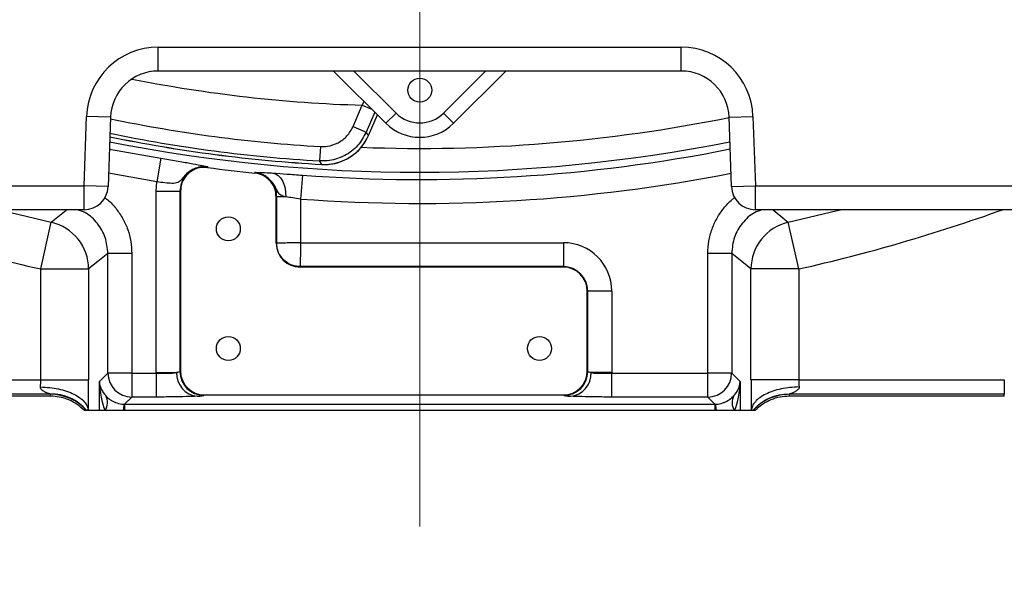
# Model space of a CAD drawing. Header units: millimetres. Extents: x -1 to 10933, y 0 to 7722.
# Tile 72 of 122: x 3870 to 4076, y 5871 to 5992. Entities that reach past the tile are written whole.
import ezdxf

# ---------------------------------------------------------------- set-up
doc = ezdxf.new("R2010")
doc.units = ezdxf.units.MM
doc.header["$LTSCALE"] = 13
doc.header["$PDSIZE"] = -1
doc.dimstyles.new('efort-st-1', dxfattribs={"dimtxt": 100, "dimasz": 100, "dimexe": 1.25, "dimexo": 0.625, "dimtad": 1, "dimdec": 0, "dimdsep": 46, "dimtxsty": 'Standard', "dimcen": 2.5, "dimclrd": 3, "dimclre": 3, "dimadec": 0, "dimazin": 0, "dimtfac": 1, "dimtmove": 0, "dimatfit": 3, "dimfxl": 1, "dimarcsym": 0})

# ---------------------------------------------------------------- blocks, each defined once
blk = doc.blocks.new('SW_CENTERMARKSYMBOL_3')
at = {"color": 0, "linetype": 'Continuous', "lineweight": 18}
blk.add_line((0, -5), (0, -405.22), dxfattribs=at)
blk = doc.blocks.new('*D158')
at = {"color": 3, "lineweight": -2}
for p, q in [((3955.86, 6291.1), (4398.6, 5948.2)), ((4787.32, 5647.14), (4477.66, 5886.97))]:
    blk.add_line(p, q, dxfattribs=at)
at = {"color": 3}
blk.add_solid([(4487.87, 5900.15), (4467.46, 5873.79), (4398.6, 5948.2)], dxfattribs=at)
at = {"layer": 'Defpoints', "color": 0}
for p in [(3955.86, 6291.1), (4398.6, 5948.2)]:
    blk.add_point(p, dxfattribs=at)
at = {"color": 0, "insert": (4709.39, 5771.53), "char_height": 100, "attachment_point": 5, "rotation": 322.2423}
blk.add_mtext('R560', dxfattribs=at)

msp = doc.modelspace()

# ---------------------------------------------------------------- linework, layer by layer
at = {"color": 7, "linetype": 'Continuous', "lineweight": 25}
for p, q in [((3899.18, 5986.1), (4008.44, 5986.1)), ((3899.18, 5981.1), (3899.18, 5986.1)), ((4008.44, 5981.1), (4008.44, 5986.1)), ((4008.44, 5981.1), (3899.18, 5981.1)), ((3946.74, 5970.17), (3935.81, 5981.1)), ((3971.81, 5981.1), (3960.88, 5970.17)), ((3939.88, 5969.52), (3941.8, 5973.97)), ((3948.86, 5972.3), (3946.74, 5970.17)), ((3958.76, 5972.3), (3960.88, 5970.17)), ((3883.68, 5957.1), (3884.19, 5971.63)), ((3889.19, 5971.45), (3884.19, 5971.63)), ((3889.19, 5971.45), (3888.68, 5956.93)), ((3943.09, 5967.6), (3944.96, 5971.95)), ((4018.43, 5971.45), (4023.43, 5971.63)), ((4018.94, 5956.93), (4018.43, 5971.45)), ((4023.43, 5971.63), (4023.94, 5957.1)), ((3939.88, 5969.52), (3942.63, 5968.33)), ((3943.08, 5967.6), (3943.09, 5967.6)), ((3933.05, 5965.3), (3932.88, 5962.31)), ((3899.7, 5962.85), (3898.89, 5957.92)), ((3909.49, 5961.05), (3909.47, 5960.94)), ((3898.7, 5955.98), (3898.89, 5957.92)), ((3919.33, 5959.76), (3919.34, 5959.87)), ((3929.29, 5959.33), (3928.92, 5954.34)), ((3813.94, 5957.1), (3883.68, 5957.1)), ((3883.68, 5952.1), (3883.68, 5957.1)), ((3888.68, 5956.93), (3883.68, 5957.1)), ((3898.7, 5955.98), (3903.7, 5955.98)), ((3898.7, 5918.1), (3898.7, 5955.98)), ((3903.81, 5955.98), (3903.7, 5955.98)), ((3903.7, 5955.98), (3903.7, 5918.27)), ((3903.81, 5955.98), (3903.81, 5918.38)), ((4018.94, 5956.93), (4023.94, 5957.1)), ((4023.94, 5957.1), (4093.68, 5957.1)), ((4023.94, 5952.1), (4023.94, 5957.1)), ((3923.81, 5945.1), (3923.81, 5954.79)), ((3923.92, 5954.79), (3923.81, 5954.79)), ((3923.92, 5945.1), (3923.92, 5954.79)), ((3925.79, 5954.79), (3923.92, 5954.79)), ((3928.92, 5954.34), (3928.92, 5945.21)), ((3883.68, 5952.1), (3813.94, 5952.1)), ((4093.68, 5952.1), (4023.94, 5952.1)), ((3874.61, 5939.72), (3876.81, 5949.47)), ((4033.01, 5939.72), (4030.81, 5949.47)), ((3923.81, 5945.1), (3923.92, 5945.1)), ((3928.92, 5945.21), (3983.81, 5945.21)), ((3983.81, 5945.21), (3983.81, 5940.21)), ((3893.64, 5942.96), (3888.64, 5942.96)), ((3888.64, 5917.93), (3888.64, 5942.96)), ((3893.64, 5942.96), (3893.64, 5917.93)), ((4013.98, 5917.93), (4013.98, 5942.96)), ((4018.98, 5942.96), (4013.98, 5942.96)), ((4018.98, 5942.96), (4018.98, 5917.93)), ((3874.61, 5939.72), (3884.61, 5939.72)), ((3874.61, 5916.52), (3874.61, 5939.72)), ((3884.61, 5939.72), (3884.61, 5916.52)), ((3928.81, 5940.1), (3928.81, 5940.21)), ((3983.81, 5940.21), (3928.81, 5940.21)), ((3983.81, 5940.1), (3928.81, 5940.1)), ((3983.81, 5940.1), (3983.81, 5940.21)), ((4023.01, 5916.52), (4023.01, 5939.72)), ((4033.01, 5939.72), (4023.01, 5939.72)), ((4033.01, 5939.72), (4033.01, 5916.52)), ((3988.81, 5935.1), (3988.92, 5935.1)), ((3988.81, 5918.38), (3988.81, 5935.1)), ((3988.92, 5918.27), (3988.92, 5935.1)), ((3993.92, 5935.1), (3988.92, 5935.1)), ((3993.92, 5935.1), (3993.92, 5918.1)), ((3886.86, 5916.15), (3888.64, 5917.93)), ((3893.64, 5917.93), (3888.64, 5917.93)), ((3893.64, 5917.93), (3898.7, 5917.93)), ((3893.64, 5917.93), (3893.64, 5912.93)), ((3898.7, 5918.1), (3903.01, 5918.1)), ((3898.7, 5917.93), (3898.7, 5912.93)), ((3903.7, 5918.27), (3903.81, 5918.38)), ((3988.81, 5918.38), (3988.92, 5918.27)), ((3993.92, 5918.1), (3989.61, 5918.1)), ((3993.92, 5912.93), (3993.92, 5917.93)), ((3993.92, 5917.93), (4013.98, 5917.93)), ((4018.98, 5917.93), (4013.98, 5917.93)), ((4013.98, 5912.93), (4013.98, 5917.93)), ((4018.98, 5917.93), (4020.76, 5916.15)), ((3831.68, 5916.52), (3874.61, 5916.52)), ((3874.61, 5916.52), (3884.61, 5916.52)), ((3886.86, 5910.1), (3886.86, 5916.15)), ((4020.76, 5916.15), (4020.76, 5910.1)), ((4033.01, 5916.52), (4023.01, 5916.52)), ((4033.01, 5916.52), (4075.94, 5916.52)), ((4075.94, 5916.52), (4075.94, 5913.53)), ((3876.64, 5913.53), (3831.68, 5913.53)), ((3876.61, 5913.1), (3831.68, 5913.1)), ((3876.61, 5913.1), (3876.64, 5913.53)), ((3893.64, 5912.93), (3892.14, 5911.43)), ((3898.7, 5912.93), (3893.64, 5912.93)), ((3908.81, 5913.38), (3908.7, 5913.27)), ((3908.81, 5913.38), (3983.81, 5913.38)), ((3983.92, 5913.27), (3983.81, 5913.38)), ((4013.98, 5912.93), (3993.92, 5912.93)), ((4015.48, 5911.43), (4013.98, 5912.93)), ((4075.94, 5913.53), (4030.98, 5913.53)), ((4030.98, 5913.53), (4031.01, 5913.1)), ((4075.94, 5913.1), (4031.01, 5913.1)), ((4075.94, 5913.1), (4075.94, 5913.53)), ((3892, 5911.44), (3892.14, 5911.43)), ((3892.14, 5911.43), (4015.48, 5911.43)), ((3892.14, 5911.43), (3892.14, 5910.1)), ((4015.48, 5911.43), (4015.48, 5910.1)), ((3884.17, 5910.1), (3883.75, 5910.1)), ((3884.55, 5910.1), (3884.24, 5910.1)), ((3886.86, 5910.1), (3884.55, 5910.1)), ((3888.07, 5910.1), (3886.86, 5910.1)), ((3891.86, 5910.1), (3888.07, 5910.1)), ((3892.14, 5910.1), (3891.86, 5910.1)), ((4015.48, 5910.1), (3892.14, 5910.1)), ((4015.76, 5910.1), (4015.48, 5910.1)), ((4019.55, 5910.1), (4015.76, 5910.1)), ((4020.76, 5910.1), (4019.55, 5910.1)), ((4023.07, 5910.1), (4020.76, 5910.1)), ((4023.38, 5910.1), (4023.07, 5910.1)), ((4023.87, 5910.1), (4023.45, 5910.1))]:
    msp.add_line(p, q, dxfattribs=at)
at = {"color": 8, "linetype": 'Continuous', "lineweight": 25}
for p, q in [((3940.05, 5981.1), (3948.86, 5972.3)), ((3958.76, 5972.3), (3967.57, 5981.1)), ((3941.8, 5973.97), (3942.21, 5974.71)), ((3941.8, 5973.97), (3943.81, 5973.11)), ((3944.43, 5972.48), (3942.63, 5968.33)), ((3943.08, 5967.6), (3944.96, 5971.95)), ((3888.95, 5964.8), (3899.7, 5962.85)), ((3898.89, 5957.92), (3888.78, 5959.75))]:
    msp.add_line(p, q, dxfattribs=at)
at = {"color": 7, "linetype": 'Continuous', "lineweight": 25, "flags": 128}
for points in [[(3942.63, 5968.33), (3942.92, 5967.86), (3943.08, 5967.6)], [(3933.34, 5961.58), (3933, 5962.12), (3932.88, 5962.31)], [(3923.13, 5959.76), (3923.69, 5959.6), (3924.22, 5959.27), (3924.69, 5958.79), (3925.1, 5958.16), (3925.42, 5957.43), (3925.65, 5956.6), (3925.77, 5955.71), (3925.79, 5954.79)], [(3888.64, 5942.96), (3886.55, 5941.28), (3884.61, 5939.72)], [(4023.01, 5939.72), (4021.07, 5941.28), (4018.98, 5942.96)]]:
    msp.add_lwpolyline(points, dxfattribs=at)
at = {"color": 8, "linetype": 'Continuous', "lineweight": 25, "flags": 128}
for points in [[(3865.94, 5952.1), (3866.62, 5951.93), (3876.81, 5949.47)], [(3876.81, 5949.47), (3877.16, 5949.76), (3879.89, 5952.01), (3880, 5952.1)], [(4027.62, 5952.1), (4030.11, 5950.05), (4030.81, 5949.47)], [(4030.81, 5949.47), (4041, 5951.93), (4041.68, 5952.1)]]:
    msp.add_lwpolyline(points, dxfattribs=at)
at = {"color": 7, "linetype": 'Continuous', "lineweight": 25}
for centre in [(3953.81, 5977.1), (3913.81, 5948.1), (3913.81, 5923.1), (3978.81, 5923.1)]:
    msp.add_circle(centre, 2.5, dxfattribs=at)
at = {"color": 0, "linetype": 'Continuous', "lineweight": 18}
msp.add_arc((3955.86, 6291.1), 560, 262.7, 5.9556, dxfattribs=at)
at = {"color": 7, "linetype": 'Continuous', "lineweight": 25}
for centre, radius, start, end in [((3899.18, 5971.1), 15, 90, 178), ((4008.44, 5971.1), 15, 2, 90), ((3899.18, 5971.1), 10, 90, 178), ((4008.44, 5971.1), 10, 2, 90), ((3953.81, 5977.25), 7, 225, 315), ((3953.81, 5977.25), 10, 225, 315), ((3950.35, 6263.84), 302.75, 258.316, 266.7792), ((3933.9, 5971.57), 10, 266.8092, 336.62), ((3933.91, 5971.56), 10, 270, 336.6499), ((3953.81, 6291.1), 333.13, 262.352, 264.0586), ((3933.91, 5971.56), 10, 266.7792, 270), ((3883.68, 5957.1), 5, 270, 358), ((4023.94, 5957.1), 5, 182, 270), ((3874.6, 5939.71), 10.01, 0.0623, 77.2363), ((4033.02, 5939.71), 10.01, 102.7637, 179.9377), ((3928.81, 5945.1), 5, 180, 270), ((3983.81, 5935.1), 10.11, 360, 90), ((3983.81, 5935.1), 5.11, 360, 90), ((3983.81, 5935.1), 5, 360, 90), ((3893.65, 5917.94), 5, 180.0817, 269.9183), ((3908.81, 5918.1), 10.11, 180, 180.9725), ((3907.79, 5917.87), 4.79, 177.243, 264.2437), ((3908.7, 5918.28), 5, 180.0817, 269.9183), ((3983.92, 5918.28), 5, 270.0817, 359.9183), ((3984.83, 5917.87), 4.79, 275.7563, 2.757), ((3983.81, 5918.1), 10.11, 359.0275, 0), ((4013.97, 5917.94), 5, 270.0817, 359.9183), ((3876.64, 5903.52), 10, 41.1375, 89.9936), ((3885.43, 5911.76), 3.12, 327.902, 28.2374), ((4022.19, 5911.76), 3.12, 151.7626, 212.098), ((4030.98, 5903.52), 10, 90.0064, 138.8625), ((3899.19, 5910.01), 7.33, 168.7389, 179.2337), ((4008.43, 5910.01), 7.33, 0.7663, 11.2611)]:
    msp.add_arc(centre, radius, start, end, dxfattribs=at)
at = {"color": 8, "linetype": 'Continuous', "lineweight": 25}
for centre, radius, start, end in [((3950.35, 6263.84), 290, 258.7261, 268.3105), ((3950.35, 6263.84), 299.04, 258.1948, 266.683), ((3953.81, 6291.1), 326.17, 267.8528, 281.428), ((3953.81, 6291.1), 331.17, 258.7156, 281.2844), ((3950.35, 6263.84), 302.74, 258.3159, 266.7792), ((3950.35, 6263.84), 302.04, 258.2932, 266.683), ((3953.81, 6291.1), 332.68, 265.7726, 281.2418), ((3953.81, 6291.1), 337.68, 265.7726, 281.1039), ((3953.81, 6291.1), 360.2, 250.2461, 257.2986), ((3953.81, 6291.1), 360.2, 282.7014, 289.7539)]:
    msp.add_arc(centre, radius, start, end, dxfattribs=at)
at = {"color": 7, "linetype": 'Continuous', "lineweight": 25}
for centre, major_axis, ratio, start_param, end_param in [((3898.7, 5918.28), (5, 0), 0.069842, 5.749479, 6.248279), ((3908.81, 5918.39), (-3.54, -3.54), 0.998783, 5.498396, 7.067974), ((3983.81, 5918.39), (3.54, -3.54), 0.998783, 5.498396, 7.067974), ((3993.92, 5918.28), (5, 0), 0.069842, 3.176499, 3.675299), ((3874.16, 5916.52), (0, 3), 0.151323, 4.195804, 4.712389), ((3884.15, 5916.52), (0, 13), 0.034921, 4.195804, 4.712389), ((3891.86, 5916.15), (4.71, -1.88), 0.905231, 3.556518, 4.233216), ((3891.86, 5916.15), (-0.24, 9.66), 0.517208, 1.558036, 2.234734), ((4015.76, 5916.15), (4.71, 1.88), 0.905231, 5.191562, 5.86826), ((4015.76, 5916.15), (0.24, 9.66), 0.517208, 4.048451, 4.725149), ((4023.47, 5916.52), (0, 13), 0.034921, 1.570796, 2.087381), ((4033.46, 5916.52), (0, 3), 0.151323, 1.570796, 2.087381), ((3898.7, 5913.28), (10, 0), 0.034921, 5.749479, 6.248279), ((3993.92, 5913.28), (10, 0), 0.034921, 3.176499, 3.675299)]:
    msp.add_ellipse(centre, major_axis=major_axis, ratio=ratio, start_param=start_param, end_param=end_param, dxfattribs=at)
for points, knots in [([(3942.63, 5968.33), (3942.09, 5967.34), (3940.99, 5965.36), (3938.23, 5963.31), (3935.4, 5962.32), (3933.58, 5962.31), (3932.88, 5962.31)], [0, 0, 0, 0, 0.276136, 0.552286, 0.828382, 1, 1, 1, 1]), ([(3933.05, 5965.3), (3933.54, 5965.31), (3934.81, 5965.31), (3936.79, 5966), (3938.73, 5967.44), (3939.5, 5968.82), (3939.88, 5969.52)], [0, 0, 0, 0, 0.1716233, 0.4477156, 0.7238591, 1, 1, 1, 1]), ([(3899.7, 5962.85), (3900.8, 5962.67), (3902.99, 5962.31), (3905.91, 5961.81), (3908.12, 5961.41), (3909.09, 5961.19), (3909.37, 5961.1), (3909.44, 5961.07), (3909.47, 5961.06), (3909.48, 5961.05), (3909.49, 5961.05), (3909.49, 5961.05)], [0, 0, 0, 0, 0.217984, 0.43664, 0.656613, 0.878433, 0.945712, 0.972833, 0.991847, 0.996604, 1, 1, 1, 1]), ([(3909.49, 5961.05), (3909.45, 5961.05), (3908.85, 5961.13), (3907.74, 5961.07), (3906.09, 5960.46), (3904.81, 5959.43), (3903.93, 5958.26), (3903.17, 5957.66), (3902.1, 5957.58), (3900.57, 5957.7), (3899.45, 5957.85), (3898.89, 5957.92)], [0, 0, 0, 0, 0.0088491, 0.1404826, 0.2491726, 0.4085013, 0.5155091, 0.609477, 0.7427864, 0.8717519, 1, 1, 1, 1]), ([(3909.49, 5961.05), (3909.49, 5961.05), (3909.46, 5961.05), (3908.86, 5961.12), (3907.67, 5961.06), (3906.05, 5960.4), (3904.75, 5959.23), (3903.87, 5957.7), (3903.76, 5956.55), (3903.7, 5955.98)], [0, 0, 0, 0, 0.000007, 0.010058, 0.207824, 0.405764, 0.603804, 0.801906, 1, 1, 1, 1]), ([(3909.47, 5960.94), (3908.91, 5960.96), (3907.78, 5961), (3906.18, 5960.34), (3904.9, 5959.24), (3903.99, 5957.73), (3903.87, 5956.57), (3903.81, 5955.98)], [0, 0, 0, 0, 0.197828, 0.395654, 0.593484, 0.791504, 1, 1, 1, 1]), ([(3919.34, 5959.87), (3919.34, 5959.87), (3919.34, 5959.87), (3919.36, 5959.88), (3919.38, 5959.88), (3919.41, 5959.89), (3919.48, 5959.9), (3919.72, 5959.92), (3920.51, 5959.91), (3921.85, 5959.84), (3922.9, 5959.78), (3923.13, 5959.76)], [0, 0, 0, 0, 0.006018, 0.01033, 0.048131, 0.061493, 0.100393, 0.220533, 0.51367, 0.897973, 1, 1, 1, 1]), ([(3923.81, 5954.79), (3923.75, 5955.35), (3923.64, 5956.47), (3922.78, 5957.97), (3921.51, 5959.11), (3920.27, 5959.63), (3919.52, 5959.74), (3919.33, 5959.76)], [0, 0, 0, 0, 0.229995, 0.459996, 0.68987, 0.919797, 1, 1, 1, 1]), ([(3923.92, 5954.79), (3923.92, 5954.79), (3923.92, 5955.36), (3923.72, 5956.51), (3922.88, 5958.04), (3921.57, 5959.2), (3920.3, 5959.74), (3919.54, 5959.84), (3919.34, 5959.87)], [0, 0, 0, 0, 0.000008, 0.2300479, 0.4599777, 0.6898737, 0.9196171, 1, 1, 1, 1]), ([(3925.79, 5954.79), (3925.68, 5954.81), (3925.2, 5954.93), (3924.76, 5955.13), (3924.28, 5955.59), (3923.98, 5956.15), (3923.42, 5957.29), (3922.63, 5958.36), (3921.67, 5959.07), (3920.98, 5959.44), (3920.35, 5959.69), (3919.79, 5959.81), (3919.46, 5959.86), (3919.38, 5959.87), (3919.34, 5959.87)], [0, 0, 0, 0, 0.045971, 0.194624, 0.227985, 0.361754, 0.443273, 0.65441, 0.766129, 0.810838, 0.898254, 0.973272, 0.98809, 1, 1, 1, 1]), ([(3923.13, 5959.76), (3924.06, 5959.7), (3925.92, 5959.57), (3928.17, 5959.41), (3929.29, 5959.33)], [0, 0, 0, 0, 0.500257, 1, 1, 1, 1]), ([(3928.92, 5954.34), (3928.35, 5954.43), (3927.22, 5954.59), (3926.27, 5954.72), (3925.79, 5954.79)], [0, 0, 0, 0, 0.501091, 1, 1, 1, 1]), ([(3928.92, 5945.21), (3928.52, 5945.2), (3927.78, 5945.19), (3926.57, 5945.16), (3925.29, 5945.13), (3924.19, 5945.11), (3924.01, 5945.11), (3923.92, 5945.1)], [0, 0, 0, 0, 0.15536, 0.29075, 0.500819, 0.757513, 1, 1, 1, 1]), ([(3928.81, 5940.21), (3928.48, 5940.23), (3927.82, 5940.27), (3926.6, 5940.67), (3925.27, 5941.56), (3924.38, 5942.89), (3923.98, 5944.11), (3923.94, 5944.77), (3923.92, 5945.1)], [0, 0, 0, 0, 0.1304193, 0.2573991, 0.5, 0.7425975, 0.8695781, 1, 1, 1, 1]), ([(3928.92, 5945.21), (3928.91, 5944.83), (3928.89, 5944.13), (3928.87, 5942.92), (3928.84, 5941.61), (3928.82, 5940.49), (3928.81, 5940.3), (3928.81, 5940.21)], [0, 0, 0, 0, 0.15097, 0.271271, 0.500732, 0.757468, 1, 1, 1, 1]), ([(3898.7, 5917.93), (3899.27, 5917.92), (3900.39, 5917.91), (3901.82, 5917.92), (3902.6, 5917.97), (3902.93, 5918.07), (3902.98, 5918.09), (3903.01, 5918.1)], [0, 0, 0, 0, 0.324473, 0.648837, 0.93356, 0.974644, 1, 1, 1, 1]), ([(3989.61, 5918.1), (3989.63, 5918.09), (3989.94, 5917.96), (3990.73, 5917.92), (3992.23, 5917.91), (3993.35, 5917.92), (3993.92, 5917.93)], [0, 0, 0, 0, 0.025373, 0.350723, 0.675307, 1, 1, 1, 1]), ([(3876.52, 5913.58), (3876.37, 5913.63), (3876.14, 5913.71), (3875.84, 5913.83), (3875.72, 5913.89), (3875.61, 5913.94), (3875.28, 5914.1), (3874.87, 5914.35), (3874.62, 5914.69), (3874.55, 5914.89), (3874.55, 5914.99), (3874.55, 5915.04)], [0, 0, 0, 0, 0.229384, 0.361139, 0.363088, 0.380292, 0.499298, 0.770444, 0.890706, 0.947391, 1, 1, 1, 1]), ([(4033.07, 5915.04), (4033.07, 5914.99), (4033.07, 5914.89), (4033, 5914.69), (4032.75, 5914.36), (4032.23, 5914.03), (4031.59, 5913.75), (4031.26, 5913.63), (4031.11, 5913.58)], [0, 0, 0, 0, 0.052689, 0.109455, 0.229789, 0.500769, 0.770284, 1, 1, 1, 1]), ([(3876.64, 5913.53), (3876.63, 5913.53), (3876.62, 5913.54), (3876.55, 5913.57), (3876.52, 5913.58)], [0, 0, 0, 0, 0.592659, 1, 1, 1, 1]), ([(3883.75, 5910.1), (3883.27, 5910.54), (3882.28, 5911.44), (3880.11, 5912.59), (3878.13, 5913.07), (3876.81, 5913.1), (3876.61, 5913.1)], [0, 0, 0, 0, 0.245298, 0.500547, 0.92397, 1, 1, 1, 1]), ([(3888.18, 5913.23), (3888.34, 5913.07), (3888.58, 5912.82), (3889.19, 5912.34), (3889.74, 5912.02), (3890.58, 5911.66), (3891.19, 5911.5), (3891.8, 5911.44), (3891.94, 5911.44), (3892, 5911.44)], [0, 0, 0, 0, 0.2282874, 0.3490062, 0.6001034, 0.6321771, 0.9164382, 0.9654895, 1, 1, 1, 1]), ([(3907.31, 5913.11), (3907.27, 5913.1), (3906.65, 5913.07), (3905.06, 5913.01), (3902.08, 5912.95), (3899.83, 5912.94), (3898.7, 5912.93)], [0, 0, 0, 0, 0.024864, 0.349826, 0.674907, 1, 1, 1, 1]), ([(3993.92, 5912.93), (3992.8, 5912.94), (3990.56, 5912.95), (3987.43, 5913.01), (3986.03, 5913.07), (3985.31, 5913.11)], [0, 0, 0, 0, 0.3252156, 0.6504201, 1, 1, 1, 1]), ([(4015.62, 5911.44), (4015.68, 5911.44), (4016.18, 5911.46), (4016.8, 5911.59), (4017.69, 5911.92), (4018.19, 5912.19), (4018.84, 5912.65), (4019.18, 5912.96), (4019.41, 5913.19), (4019.44, 5913.23)], [0, 0, 0, 0, 0.034523, 0.300469, 0.368393, 0.617144, 0.651697, 0.942559, 1, 1, 1, 1]), ([(4031.01, 5913.1), (4030.36, 5913.07), (4029.04, 5912.99), (4026.69, 5912.25), (4024.96, 5911.17), (4024.02, 5910.24), (4023.87, 5910.1)], [0, 0, 0, 0, 0.245442, 0.500867, 0.924076, 1, 1, 1, 1]), ([(4031.11, 5913.58), (4031.07, 5913.57), (4031, 5913.54), (4030.99, 5913.53), (4030.98, 5913.53)], [0, 0, 0, 0, 0.544008, 1, 1, 1, 1]), ([(4015.48, 5911.43), (4015.5, 5911.43), (4015.55, 5911.43), (4015.59, 5911.44), (4015.62, 5911.44)], [0, 0, 0, 0, 0.399771, 1, 1, 1, 1])]:
    msp.add_open_spline(points, degree=3, knots=knots, dxfattribs=at)
at = {"color": 8, "linetype": 'Continuous', "lineweight": 25}
for points, knots in [([(3887.96, 5954.65), (3888.18, 5954.49), (3889.08, 5953.84), (3890.4, 5952.36), (3891.82, 5950.27), (3892.86, 5947.95), (3893.51, 5945.49), (3893.6, 5943.8), (3893.64, 5942.96)], [0, 0, 0, 0, 0.060777, 0.248556, 0.436419, 0.624283, 0.812141, 1, 1, 1, 1]), ([(4013.98, 5942.96), (4014.03, 5943.83), (4014.11, 5945.56), (4014.8, 5948.05), (4015.86, 5950.38), (4017.3, 5952.46), (4018.6, 5953.9), (4019.48, 5954.53), (4019.68, 5954.67)], [0, 0, 0, 0, 0.192278, 0.384555, 0.571955, 0.759354, 0.946838, 1, 1, 1, 1]), ([(3888.64, 5942.96), (3888.53, 5944.09), (3888.31, 5946.34), (3886.57, 5949.29), (3884.49, 5951.34), (3882.87, 5951.91), (3882.3, 5952.1)], [0, 0, 0, 0, 0.283541, 0.567013, 0.850358, 1, 1, 1, 1]), ([(4025.3, 5952.1), (4024.77, 5951.92), (4023.17, 5951.37), (4021.1, 5949.36), (4019.32, 5946.4), (4019.09, 5944.12), (4018.98, 5942.96)], [0, 0, 0, 0, 0.1411281, 0.4250335, 0.7088114, 1, 1, 1, 1])]:
    msp.add_open_spline(points, degree=3, knots=knots, dxfattribs=at)
at = {"color": 7, "linetype": 'Continuous', "lineweight": 25}
for points in [[(3874.55, 5915.04), (3875.2, 5915.01), (3876.48, 5914.96), (3878.33, 5914.65), (3880.05, 5914.18), (3881.56, 5913.56), (3882.81, 5912.82), (3883.75, 5911.97), (3884.38, 5911.05), (3884.49, 5910.42), (3884.55, 5910.1)], [(4033.07, 5915.04), (4032.42, 5915.01), (4031.14, 5914.96), (4029.29, 5914.65), (4027.57, 5914.18), (4026.06, 5913.56), (4024.81, 5912.82), (4023.87, 5911.97), (4023.24, 5911.05), (4023.13, 5910.42), (4023.07, 5910.1)], [(3884.24, 5910.1), (3883.74, 5910.63), (3882.74, 5911.68), (3880.83, 5912.78), (3878.73, 5913.49), (3877.25, 5913.55), (3876.52, 5913.58)], [(4023.38, 5910.1), (4023.88, 5910.63), (4024.88, 5911.69), (4026.79, 5912.79), (4028.89, 5913.49), (4030.37, 5913.55), (4031.11, 5913.58)]]:
    msp.add_open_spline(points, degree=3, dxfattribs=at)

# ---------------------------------------------------------------- block references
at = {"color": 0, "linetype": 'Continuous', "lineweight": 18}
msp.add_blockref('SW_CENTERMARKSYMBOL_3', (3953.81, 6291.1), dxfattribs=at)

# ---------------------------------------------------------------- dimensions: what is measured, and where the dimension line sits
at = {"color": 0}
dim = msp.add_radius_dim(center=(3955.86, 6291.1), mpoint=(4398.6, 5948.2), dimstyle='efort-st-1', dxfattribs=at)
dim.commit()
dim.dimension.update_dxf_attribs({"geometry": '*D158', "text_midpoint": (4678.39, 5731.51), "dimtype": 164})

doc.saveas('drawing.dxf')
